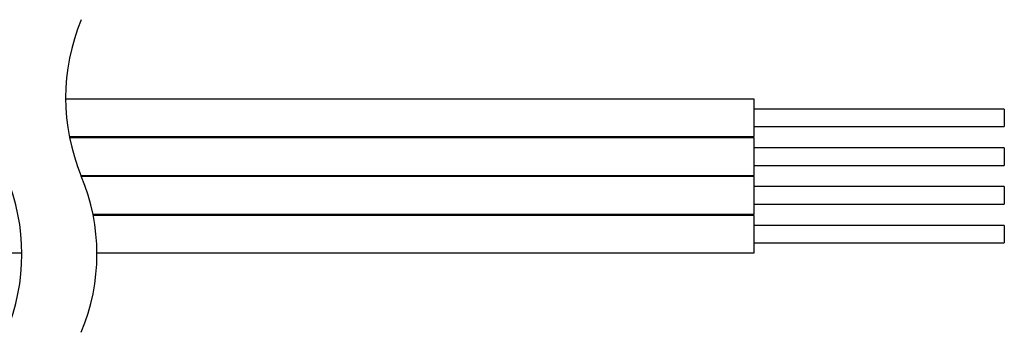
# Model space of a CAD drawing. Header units: millimetres. Extents: x 0 to 420, y 0 to 297.
# Tile 8 of 14: x 156 to 196, y 190 to 203. Entities that reach past the tile are written whole.
import ezdxf

# ---------------------------------------------------------------- set-up
doc = ezdxf.new("R2010")
doc.units = ezdxf.units.MM

msp = doc.modelspace()

# ---------------------------------------------------------------- linework, layer by layer
at = {"color": 7}
for p, q in [((185.814, 199.82), (158.295, 199.82)), ((185.814, 198.32), (185.814, 199.82)), ((195.814, 199.42), (185.814, 199.42)), ((195.814, 199.42), (195.814, 198.72)), ((185.814, 198.72), (195.814, 198.72)), ((158.444, 198.32), (185.814, 198.32)), ((185.814, 198.27), (158.454, 198.27)), ((185.814, 196.77), (185.814, 198.27)), ((195.814, 197.87), (185.814, 197.87)), ((195.814, 197.87), (195.814, 197.17)), ((185.814, 197.17), (195.814, 197.17)), ((158.909, 196.77), (185.814, 196.77)), ((185.814, 196.72), (158.93, 196.72)), ((185.814, 195.22), (185.814, 196.72)), ((195.814, 196.32), (185.814, 196.32)), ((195.814, 196.32), (195.814, 195.62)), ((185.814, 195.62), (195.814, 195.62)), ((159.386, 195.22), (185.814, 195.22)), ((185.814, 195.17), (159.396, 195.17)), ((185.814, 193.67), (185.814, 195.17)), ((195.814, 194.77), (185.814, 194.77)), ((195.814, 194.77), (195.814, 194.07)), ((185.814, 194.07), (195.814, 194.07)), ((151.707, 193.67), (156.545, 193.67)), ((159.545, 193.67), (185.814, 193.67))]:
    msp.add_line(p, q, dxfattribs=at)
for centre, start, end in [((166.42, 199.87), 157.3801, 202.6199), ((148.42, 193.62), 337.3801, 22.6199), ((151.42, 193.62), 337.3801, 22.6199)]:
    msp.add_arc(centre, 8.125, start, end, dxfattribs=at)

doc.saveas('drawing.dxf')
